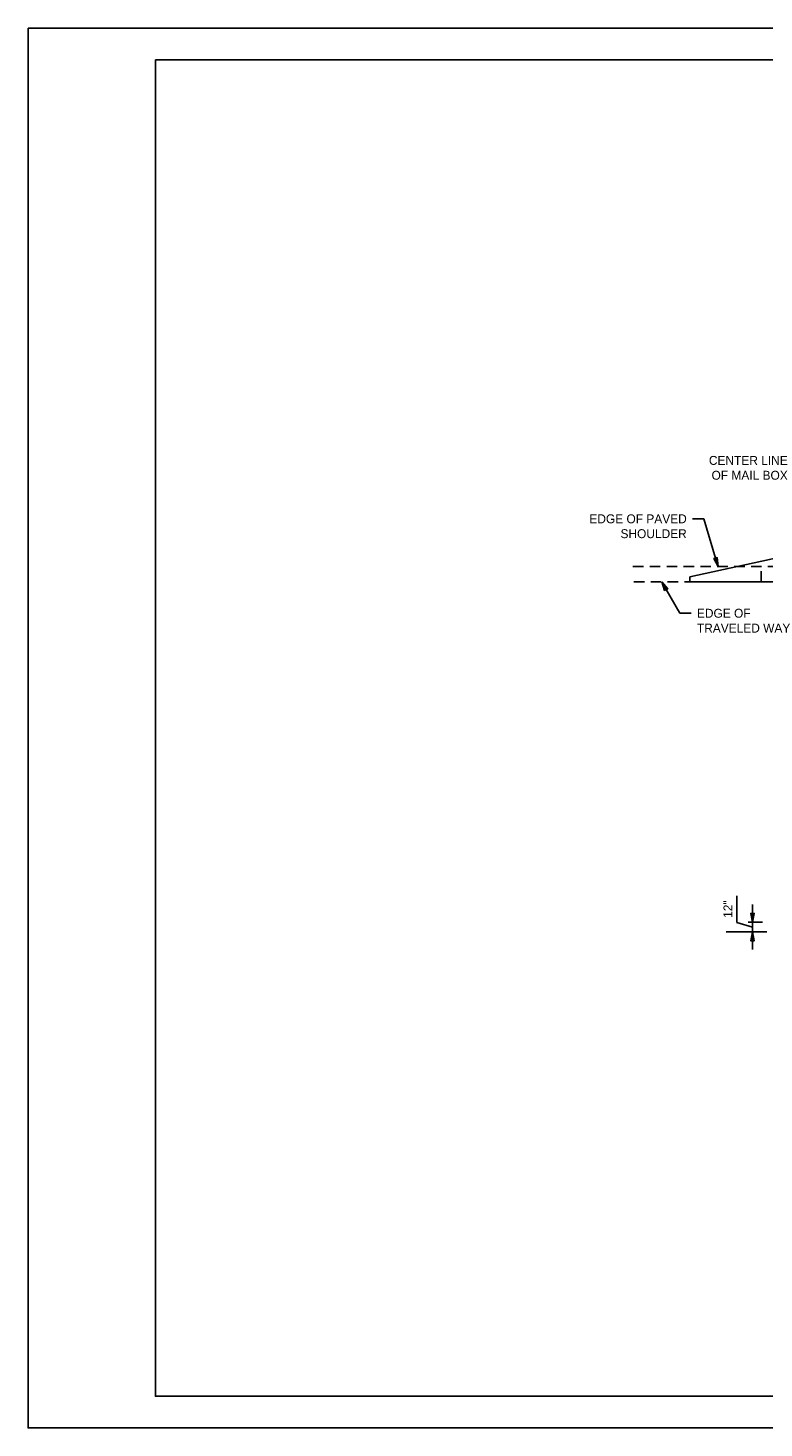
# Model space of a CAD drawing. Header units: feet. Extents: x 0 to 34, y 0 to 22.
# Tile 1 of 2: x 0 to 11.6, y 0 to 22. Entities that reach past the tile are written whole.
import ezdxf
from ezdxf import colors
from ezdxf.entities.mleader import LeaderData, LeaderLine
from ezdxf.math import Vec2, Vec3

# ---------------------------------------------------------------- set-up
doc = ezdxf.new("R2010")
doc.units = ezdxf.units.FT
doc.header["$MEASUREMENT"] = 0
doc.linetypes.add('OhDOT_USTN3', pattern=[0.22, 0.165, -0.055])
doc.layers.add('0_Mview', color=7, linetype='Continuous', plot=False)
doc.layers.add('PV_X_EOP', color=7, linetype='OhDOT_USTN3')
doc.layers.add('TX_X_1', color=7, linetype='Continuous')
doc.styles.add('Slanted-Normal', font='font31.shx', dxfattribs={"height": 0.14})
doc.dimstyles.new('Dec-0  Slanted', dxfattribs={"dimtxt": 0.14, "dimasz": 0.14, "dimexe": 0.07, "dimexo": 0.07, "dimgap": 0.07, "dimtad": 1, "dimdec": 0, "dimzin": 3, "dimdsep": 46, "dimtxsty": 'Slanted-Normal', "dimblk": 'Dim1', "dimcen": 0, "dimclrd": 95, "dimclre": 95, "dimclrt": 7, "dimaunit": 1, "dimadec": 5, "dimazin": 3, "dimtfac": 1, "dimtdec": 0, "dimtmove": 1, "dimatfit": 0, "dimldrblk": 'Dim1', "dimfxl": 1, "dimtolj": 1, "dimtzin": 0, "dimlwd": -1, "dimlwe": -1, "dimarcsym": 0})

# ---------------------------------------------------------------- blocks, each defined once
blk = doc.blocks.new('Dim1')
h = blk.add_hatch(color=4)
h.dxf.hatch_style = 1
h.paths.add_polyline_path([(0, 0), (-1, -0.2), (-1, 0.2)])
at = {"color": 4}
blk.add_lwpolyline([(0, 0), (-1, -0.2), (-1, 0.2), (0, 0)], dxfattribs=at)
blk = doc.blocks.new('*D936')
at = {"layer": 'Defpoints', "color": 0, "transparency": 16777216}
for p in [(11.378, 7.947), (11.606, 7.947), (11.606, 7.797)]:
    blk.add_point(p, dxfattribs=at)
at = {"layer": 'TX_X_1', "color": 95, "linetype": 'Continuous', "transparency": 16777216}
for p, q in [((11.133, 7.946), (11.133, 8.362)), ((11.378, 8.087), (11.378, 8.227)), ((11.378, 7.872), (11.133, 7.946)), ((11.536, 7.947), (11.308, 7.947)), ((11.378, 7.797), (11.378, 7.947)), ((11.378, 7.797), (11.378, 7.947)), ((11.536, 7.797), (11.308, 7.797)), ((11.378, 7.657), (11.378, 7.517))]:
    blk.add_line(p, q, dxfattribs=at)
at = {"layer": 'TX_X_1', "color": 95, "transparency": 16777216, "xscale": 0.14, "yscale": 0.14, "zscale": 0.14}
for p, rotation in [((11.378, 7.947), 270), ((11.378, 7.797), 90)]:
    blk.add_blockref('Dim1', p, dxfattribs=dict(at, rotation=rotation))
at = {"layer": 'TX_X_1', "color": 7, "transparency": 16777216, "insert": (10.993, 8.154), "char_height": 0.14, "attachment_point": 5, "rotation": 90, "style": 'Slanted-Normal'}
blk.add_mtext('\\A1;12"', dxfattribs=at)

msp = doc.modelspace()

# ---------------------------------------------------------------- linework, layer by layer
at = {"layer": '0_Mview'}
for points in [[(0, 22), (34, 22), (34, 0), (0, 0)], [(2, 21.5), (32.5, 21.5), (32.5, 0.5), (2, 0.5)]]:
    msp.add_lwpolyline(points, close=True, dxfattribs=at)
at = {"layer": 'PV_X_EOP'}
for p, q in [((9.501, 13.536), (16.404, 13.536)), ((11.513, 13.297), (11.513, 13.536)), ((9.515, 13.297), (10.393, 13.297))]:
    msp.add_line(p, q, dxfattribs=at)
at = {"layer": 'TX_X_1'}
for p, q in [((10.393, 13.375), (12.232, 13.775)), ((10.393, 13.297), (10.393, 13.375)), ((10.393, 13.297), (15.91, 13.297)), ((11.606, 7.797), (10.967, 7.797))]:
    msp.add_line(p, q, dxfattribs=at)

# ---------------------------------------------------------------- dimensions: what is measured, and where the dimension line sits
dim = msp.add_aligned_dim(p1=(11.606, 7.797), p2=(11.606, 7.947), distance=0.228, text='12"', dimstyle='Dec-0  Slanted', override={"dimpost": "'"}, dxfattribs=at)
dim.commit()
dim.dimension.update_dxf_attribs({"geometry": '*D936', "text_midpoint": (10.993, 8.016)})

# ---------------------------------------------------------------- leaders
ml = msp.add_multileader_mtext('Standard', dxfattribs=at)
ml.set_content('CENTER LINE OF MAIL BOX', color=256, style='Slanted-Normal')
ml.set_leader_properties()
ml.set_arrow_properties(name='Dim1')
ml.build(insert=Vec2(0, 0))
ml.multileader.update_dxf_attribs({"dogleg_length": 0.18, "arrow_head_size": 0.14})
ctx = ml.context
ctx.base_point, ctx.char_height, ctx.arrow_head_size, ctx.landing_gap_size, ctx.plane_origin = Vec3(10.493, 15.205), 0.14, 0.14, 0.09, Vec3(10.467, 14.454)
ctx.text_align_type = 2
notes = []
notes.append((ctx, [(1, (1, 1, 0), (12.202, 15.205), (-1, 0), 0.18, [(0, [(12.71, 14.577)], 0, [])])]))
ctx.mtext.insert, ctx.mtext.width, ctx.mtext.alignment, ctx.mtext.flow_direction = Vec3(11.932, 15.275), 1.35029, 3, 5
ml = msp.add_multileader_mtext('Standard', dxfattribs=at)
ml.set_content('EDGE OF PAVED SHOULDER', color=256, style='Slanted-Normal')
ml.set_leader_properties()
ml.set_arrow_properties(name='Dim1')
ml.build(insert=Vec2(0, 0))
ml.multileader.update_dxf_attribs({"dogleg_length": 0.18, "arrow_head_size": 0.14})
ctx = ml.context
ctx.base_point, ctx.char_height, ctx.arrow_head_size, ctx.landing_gap_size, ctx.plane_origin = Vec3(8.664, 14.287), 0.14, 0.14, 0.09, Vec3(7.945, 13.536)
ctx.text_align_type = 2
notes.append((ctx, [(1, (1, 1, 0), (10.616, 14.287), (-1, 0), 0.18, [(1, [(10.839, 13.536)], 0, [])])]))
ctx.mtext.insert, ctx.mtext.width, ctx.mtext.alignment, ctx.mtext.flow_direction = Vec3(10.346, 14.357), 1.59362, 3, 5
ml = msp.add_multileader_mtext('Standard', dxfattribs=at)
ml.set_content('EDGE OF TRAVELED WAY', color=256, style='Slanted-Normal')
ml.set_leader_properties()
ml.set_arrow_properties(name='Dim1')
ml.build(insert=Vec2(0, 0))
ml.multileader.update_dxf_attribs({"text_right_attachment_type": 3, "dogleg_length": 0.18, "arrow_head_size": 0.14})
ctx = ml.context
ctx.base_point, ctx.char_height, ctx.arrow_head_size, ctx.landing_gap_size, ctx.plane_origin = Vec3(10.416, 12.803), 0.14, 0.14, 0.09, Vec3(9.947, 12.051)
ctx.right_attachment = 3
notes.append((ctx, [(0, (1, 1, 0), (10.236, 12.803), (1, 0), 0.18, [(0, [(9.954, 13.297)], 0, [])])]))
ctx.mtext.insert, ctx.mtext.width, ctx.mtext.flow_direction = Vec3(10.506, 12.873), 1.59362, 5
for ctx, leaders in notes:
    for number, flags, end, landing, length, lines in leaders:
        leader = LeaderData()
        leader.index, (leader.has_last_leader_line, leader.has_dogleg_vector, leader.attachment_direction) = number, flags
        leader.last_leader_point, leader.dogleg_vector, leader.dogleg_length = Vec3(end), Vec3(landing), length
        for number, points, colour, breaks in lines:
            line = LeaderLine()
            line.index, line.vertices, line.color, line.breaks = number, Vec3.list(points), colors.encode_raw_color(colour), breaks
            leader.lines.append(line)
        ctx.leaders.append(leader)

doc.saveas('drawing.dxf')
